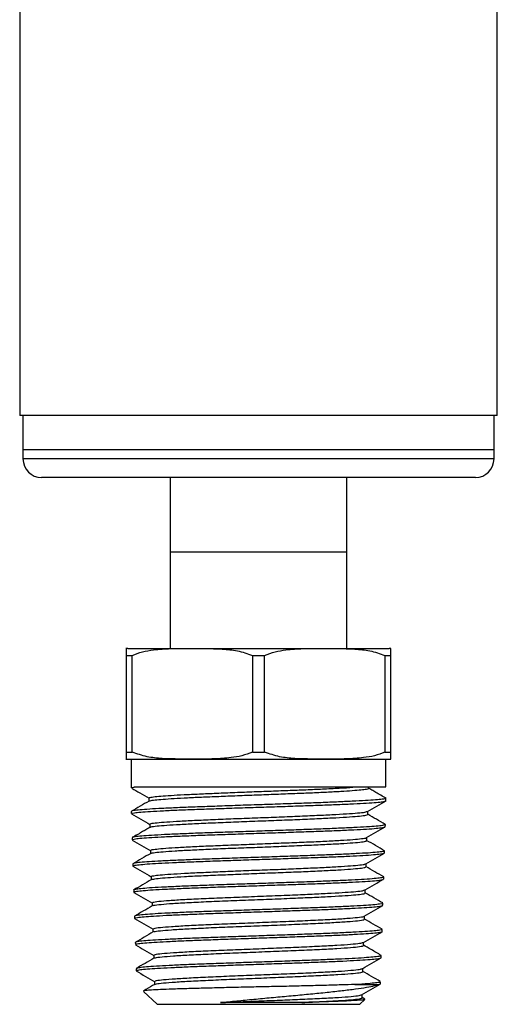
# Model space of a CAD drawing. Header units: inches. Extents: x 3.16 to 12.52, y 1.38 to 9.55.
# Tile 1 of 10: x 3.21 to 3.72, y 3.57 to 4.62. Entities that reach past the tile are written whole.
import ezdxf

# ---------------------------------------------------------------- set-up
doc = ezdxf.new("R2010")
doc.units = ezdxf.units.IN
doc.header["$MEASUREMENT"] = 0

msp = doc.modelspace()

# ---------------------------------------------------------------- linework, layer by layer
at = {"color": 7, "linetype": 'Continuous', "lineweight": 25}
for p, q in [((3.2104, 5.2831), (3.2104, 4.1974)), ((3.7174, 4.1974), (3.7174, 4.8992)), ((3.7174, 4.1974), (3.2104, 4.1974)), ((3.2139, 4.1974), (3.2139, 4.161)), ((3.7139, 4.161), (3.7139, 4.1974)), ((3.2139, 4.161), (3.2139, 4.1512)), ((3.7139, 4.161), (3.2139, 4.161)), ((3.7139, 4.1512), (3.7139, 4.161)), ((3.7139, 4.1512), (3.2139, 4.1512)), ((3.6942, 4.1315), (3.2336, 4.1315)), ((3.3701, 4.1315), (3.3701, 4.0528)), ((3.5576, 4.0528), (3.5576, 4.1315)), ((3.3701, 4.0528), (3.3701, 3.9503)), ((3.3701, 4.0528), (3.5576, 4.0528)), ((3.5576, 3.9503), (3.5576, 4.0528)), ((3.3251, 3.9503), (3.6026, 3.9503)), ((3.3233, 3.9428), (3.3298, 3.9428)), ((3.3233, 3.9428), (3.3233, 3.8403)), ((3.3298, 3.8403), (3.3298, 3.9428)), ((3.4574, 3.9428), (3.4704, 3.9428)), ((3.4574, 3.9428), (3.4574, 3.8403)), ((3.4704, 3.8403), (3.4704, 3.9428)), ((3.598, 3.9428), (3.6045, 3.9428)), ((3.598, 3.9428), (3.598, 3.8403)), ((3.6045, 3.8403), (3.6045, 3.9428)), ((3.3233, 3.8403), (3.3298, 3.8403)), ((3.3251, 3.8328), (3.6026, 3.8328)), ((3.3289, 3.8328), (3.3289, 3.8023)), ((3.4574, 3.8403), (3.4704, 3.8403)), ((3.598, 3.8403), (3.6045, 3.8403)), ((3.5989, 3.8033), (3.5989, 3.8328)), ((3.3324, 3.8033), (3.5989, 3.8033)), ((3.5807, 3.8019), (3.5807, 3.8033)), ((3.3475, 3.7915), (3.3475, 3.7882)), ((3.5989, 3.7886), (3.5989, 3.7914)), ((3.3289, 3.7773), (3.3289, 3.775)), ((3.5798, 3.7741), (3.5798, 3.7775)), ((3.3484, 3.7637), (3.3484, 3.7603)), ((3.5985, 3.7611), (3.5986, 3.7633)), ((3.3297, 3.7494), (3.3297, 3.7472)), ((3.579, 3.7464), (3.579, 3.7497)), ((3.3493, 3.7359), (3.3493, 3.7326)), ((3.5976, 3.7333), (3.5977, 3.7355)), ((3.3305, 3.7216), (3.3306, 3.7194)), ((3.3309, 3.7193), (3.3306, 3.7194)), ((3.5781, 3.7186), (3.5781, 3.7219)), ((3.3501, 3.7082), (3.3501, 3.7048)), ((3.5968, 3.7055), (3.5968, 3.7077)), ((3.3314, 3.6939), (3.3315, 3.6917)), ((3.5772, 3.6908), (3.5772, 3.6941)), ((3.351, 3.6804), (3.351, 3.6771)), ((3.5959, 3.6778), (3.596, 3.68)), ((3.3322, 3.6661), (3.3323, 3.6639)), ((3.5764, 3.663), (3.5764, 3.6664)), ((3.3519, 3.6526), (3.3519, 3.6493)), ((3.595, 3.65), (3.5951, 3.6522)), ((3.3331, 3.6383), (3.3332, 3.6361)), ((3.5755, 3.6353), (3.5755, 3.6386)), ((3.3527, 3.6248), (3.3527, 3.6215)), ((3.5942, 3.6222), (3.5942, 3.6244)), ((3.334, 3.6105), (3.334, 3.6083)), ((3.5746, 3.6075), (3.5746, 3.6108)), ((3.3536, 3.5971), (3.3536, 3.5937)), ((3.5663, 3.5937), (3.5916, 3.5937)), ((3.5916, 3.5937), (3.5933, 3.5945)), ((3.5933, 3.5945), (3.5934, 3.5966)), ((3.3419, 3.5865), (3.3562, 3.5728)), ((3.5738, 3.5797), (3.5738, 3.583)), ((3.3562, 3.5728), (3.5716, 3.5728)), ((3.5716, 3.5728), (3.5768, 3.5778)), ((3.5767, 3.5781), (3.5738, 3.5798))]:
    msp.add_line(p, q, dxfattribs=at)
for centre, radius, start, end in [((3.2336, 4.1512), 0.0197, 180, 270), ((3.6942, 4.1512), 0.0197, 270, 0), ((3.3251, 3.9198), 0.0304, 90, 93.5064), ((3.6026, 3.9198), 0.0304, 86.4832, 90), ((3.3251, 3.8632), 0.0304, 266.4832, 270), ((3.6026, 3.8632), 0.0304, 270, 273.5064)]:
    msp.add_arc(centre, radius, start, end, dxfattribs=at)
for points, knots in [([(3.3233, 3.9502), (3.3233, 3.9502), (3.3233, 3.9503), (3.3233, 3.9502), (3.3233, 3.9491), (3.3233, 3.9472), (3.3233, 3.9442), (3.3233, 3.9428)], [0, 0, 0, 0, 0.000055, 0.408744, 0.614578, 0.820087, 1, 1, 1, 1]), ([(3.3298, 3.9428), (3.3334, 3.9442), (3.3408, 3.947), (3.3545, 3.9491), (3.3706, 3.9502), (3.395, 3.9502), (3.4186, 3.9502), (3.4417, 3.9483), (3.4521, 3.9446), (3.4574, 3.9428)], [0, 0, 0, 0, 0.089181, 0.180361, 0.321745, 0.463268, 0.74751, 0.872508, 1, 1, 1, 1]), ([(3.4704, 3.9428), (3.4741, 3.9442), (3.4814, 3.947), (3.4952, 3.9491), (3.5112, 3.9502), (3.5356, 3.9502), (3.5592, 3.9502), (3.5823, 3.9483), (3.5927, 3.9446), (3.598, 3.9428)], [0, 0, 0, 0, 0.089181, 0.180361, 0.321745, 0.463268, 0.74751, 0.872508, 1, 1, 1, 1]), ([(3.6045, 3.9428), (3.6045, 3.944), (3.6045, 3.947), (3.6045, 3.9489), (3.6045, 3.9502), (3.6045, 3.9502), (3.6045, 3.9502)], [0, 0, 0, 0, 0.162009, 0.369739, 0.577839, 1, 1, 1, 1]), ([(3.3233, 3.8403), (3.3233, 3.839), (3.3233, 3.836), (3.3233, 3.8341), (3.3233, 3.8328), (3.3233, 3.8328), (3.3233, 3.8328)], [0, 0, 0, 0, 0.1620091, 0.3697389, 0.5778394, 1, 1, 1, 1]), ([(3.4574, 3.8403), (3.4537, 3.8388), (3.4464, 3.836), (3.4326, 3.8339), (3.4166, 3.8328), (3.3922, 3.8328), (3.3686, 3.8328), (3.3454, 3.8347), (3.335, 3.8384), (3.3298, 3.8403)], [0, 0, 0, 0, 0.0891809, 0.1803609, 0.3217452, 0.4632684, 0.7475102, 0.8725077, 1, 1, 1, 1]), ([(3.598, 3.8403), (3.5944, 3.8388), (3.587, 3.836), (3.5732, 3.8339), (3.5572, 3.8328), (3.5328, 3.8328), (3.5092, 3.8328), (3.4861, 3.8347), (3.4757, 3.8384), (3.4704, 3.8403)], [0, 0, 0, 0, 0.089181, 0.180361, 0.321745, 0.463268, 0.74751, 0.872508, 1, 1, 1, 1]), ([(3.6045, 3.8328), (3.6045, 3.8328), (3.6045, 3.8327), (3.6045, 3.8328), (3.6045, 3.8339), (3.6045, 3.8358), (3.6045, 3.8388), (3.6045, 3.8403)], [0, 0, 0, 0, 0.000055, 0.408744, 0.614578, 0.820087, 1, 1, 1, 1]), ([(3.329, 3.8023), (3.329, 3.8023), (3.3284, 3.8025), (3.3299, 3.8029), (3.332, 3.8032), (3.3324, 3.8033)], [0, 0, 0, 0, 0.052728, 0.805721, 1, 1, 1, 1]), ([(3.3293, 3.8019), (3.3322, 3.8003), (3.3383, 3.7967), (3.3444, 3.7932), (3.3477, 3.7913)], [0, 0, 0, 0, 0.463946, 1, 1, 1, 1]), ([(3.3479, 3.7915), (3.3479, 3.7917), (3.3479, 3.7921), (3.352, 3.7928), (3.3596, 3.7936), (3.3706, 3.7944), (3.3844, 3.7951), (3.4008, 3.7959), (3.4191, 3.7967), (3.4388, 3.7975), (3.4593, 3.7983), (3.48, 3.7991), (3.5001, 3.7998), (3.5192, 3.8006), (3.5375, 3.8014), (3.5545, 3.8023), (3.563, 3.8029), (3.5672, 3.8033)], [0, 0, 0, 0, 0.043939, 0.110369, 0.176812, 0.243269, 0.30974, 0.376225, 0.442723, 0.509236, 0.575763, 0.642303, 0.708857, 0.775425, 0.842007, 0.920993, 1, 1, 1, 1]), ([(3.3482, 3.7883), (3.3482, 3.7884), (3.3483, 3.7887), (3.3521, 3.7893), (3.3596, 3.7901), (3.3706, 3.7909), (3.3844, 3.7917), (3.4008, 3.7925), (3.4191, 3.7932), (3.4388, 3.794), (3.4593, 3.7948), (3.48, 3.7956), (3.5001, 3.7964), (3.5192, 3.7971), (3.5365, 3.7979), (3.5516, 3.7987), (3.5639, 3.7995), (3.5732, 3.8003), (3.5788, 3.801), (3.5811, 3.8016), (3.5805, 3.8019), (3.5805, 3.8019)], [0, 0, 0, 0, 0.017219, 0.074443, 0.131678, 0.188925, 0.246184, 0.303455, 0.360738, 0.418033, 0.47534, 0.532658, 0.589989, 0.647332, 0.704686, 0.762053, 0.819431, 0.876821, 0.934224, 0.991638, 1, 1, 1, 1]), ([(3.5993, 3.7913), (3.5975, 3.7923), (3.5951, 3.7937), (3.5911, 3.796), (3.5885, 3.7974), (3.5861, 3.7988), (3.5831, 3.8006), (3.5816, 3.8015), (3.5805, 3.8022)], [0, 0, 0, 0, 0.311943, 0.42909, 0.530955, 0.629151, 0.735211, 1, 1, 1, 1]), ([(3.5984, 3.7914), (3.5985, 3.7913), (3.599, 3.7909), (3.5956, 3.7903), (3.5887, 3.7896), (3.5778, 3.7888), (3.5639, 3.7881), (3.547, 3.7873), (3.5279, 3.7865), (3.5068, 3.7858), (3.4847, 3.785), (3.4618, 3.7843), (3.4392, 3.7835), (3.417, 3.7827), (3.3964, 3.782), (3.3775, 3.7812), (3.3612, 3.7805), (3.3478, 3.7797), (3.3376, 3.779), (3.3313, 3.7782), (3.3286, 3.7776), (3.3291, 3.7773), (3.3292, 3.7773)], [0, 0, 0, 0, 0.0216235, 0.0745804, 0.1290731, 0.1820299, 0.2365225, 0.2894794, 0.343972, 0.396929, 0.4514218, 0.5043787, 0.5588714, 0.6118282, 0.6663208, 0.7192777, 0.7737703, 0.8267273, 0.8812201, 0.934177, 0.9886697, 1, 1, 1, 1]), ([(3.3478, 3.7883), (3.3446, 3.7865), (3.3383, 3.7828), (3.332, 3.7792), (3.3289, 3.7774)], [0, 0, 0, 0, 0.499955, 1, 1, 1, 1]), ([(3.3293, 3.775), (3.3292, 3.7751), (3.3287, 3.7754), (3.3317, 3.7759), (3.3383, 3.7767), (3.3489, 3.7774), (3.3625, 3.7781), (3.3792, 3.7789), (3.3981, 3.7796), (3.419, 3.7803), (3.4411, 3.7811), (3.4639, 3.7818), (3.4866, 3.7825), (3.5089, 3.7833), (3.5296, 3.784), (3.5487, 3.7847), (3.5652, 3.7855), (3.579, 3.7862), (3.5894, 3.7869), (3.5961, 3.7877), (3.5991, 3.7882), (3.5986, 3.7886), (3.5985, 3.7886)], [0, 0, 0, 0, 0.016872, 0.069827, 0.124317, 0.177273, 0.231763, 0.284719, 0.33921, 0.392165, 0.446656, 0.499611, 0.554101, 0.607057, 0.661547, 0.714503, 0.768994, 0.821949, 0.87644, 0.929395, 0.983885, 1, 1, 1, 1]), ([(3.5796, 3.7773), (3.5829, 3.7792), (3.5895, 3.783), (3.596, 3.7868), (3.5993, 3.7887)], [0, 0, 0, 0, 0.49996, 1, 1, 1, 1]), ([(3.329, 3.7748), (3.3323, 3.7729), (3.3389, 3.7691), (3.3455, 3.7653), (3.3487, 3.7634)], [0, 0, 0, 0, 0.500046, 1, 1, 1, 1]), ([(3.3487, 3.7637), (3.3489, 3.764), (3.3493, 3.7645), (3.3556, 3.7654), (3.3659, 3.7662), (3.3802, 3.7671), (3.3978, 3.768), (3.418, 3.7689), (3.4401, 3.7698), (3.463, 3.7706), (3.4861, 3.7715), (3.5082, 3.7724), (3.5287, 3.7733), (3.5465, 3.7742), (3.5612, 3.775), (3.5719, 3.7759), (3.5781, 3.7767), (3.5788, 3.7772), (3.5791, 3.7773)], [0, 0, 0, 0, 0.055439, 0.119846, 0.184269, 0.248706, 0.313158, 0.377626, 0.442109, 0.506607, 0.57112, 0.635649, 0.700193, 0.764751, 0.829325, 0.893915, 0.95852, 1, 1, 1, 1]), ([(3.3492, 3.7605), (3.3494, 3.7607), (3.3499, 3.7611), (3.3556, 3.7619), (3.3659, 3.7628), (3.3802, 3.7636), (3.3978, 3.7645), (3.418, 3.7654), (3.4401, 3.7663), (3.463, 3.7672), (3.4861, 3.768), (3.5082, 3.7689), (3.5287, 3.7698), (3.5465, 3.7707), (3.5612, 3.7716), (3.5719, 3.7724), (3.5786, 3.7733), (3.5794, 3.7739), (3.5797, 3.7741)], [0, 0, 0, 0, 0.034656, 0.099134, 0.163628, 0.228136, 0.292659, 0.357198, 0.421752, 0.486321, 0.550906, 0.615506, 0.680121, 0.744751, 0.809396, 0.874058, 0.938734, 1, 1, 1, 1]), ([(3.5985, 3.7635), (3.5953, 3.7653), (3.5891, 3.7689), (3.5829, 3.7725), (3.5798, 3.7743)], [0, 0, 0, 0, 0.5067, 1, 1, 1, 1]), ([(3.3299, 3.7472), (3.3298, 3.7473), (3.3293, 3.7475), (3.3316, 3.7481), (3.3374, 3.7488), (3.3471, 3.7495), (3.36, 3.7503), (3.376, 3.751), (3.3943, 3.7518), (3.4148, 3.7525), (3.4365, 3.7533), (3.4592, 3.754), (3.4818, 3.7548), (3.5042, 3.7555), (3.5252, 3.7563), (3.5446, 3.757), (3.5616, 3.7577), (3.576, 3.7585), (3.5871, 3.7592), (3.5946, 3.76), (3.5983, 3.7606), (3.5981, 3.761), (3.598, 3.7611)], [0, 0, 0, 0, 0.005863, 0.058726, 0.113121, 0.166001, 0.220413, 0.273312, 0.327744, 0.380662, 0.435113, 0.488047, 0.542516, 0.595469, 0.649957, 0.702929, 0.757436, 0.810427, 0.864953, 0.917961, 0.972505, 1, 1, 1, 1]), ([(3.3486, 3.7605), (3.3476, 3.7599), (3.3463, 3.7591), (3.3436, 3.7575), (3.3421, 3.7566), (3.3405, 3.7557), (3.3383, 3.7544), (3.334, 3.752), (3.3316, 3.7506), (3.3298, 3.7496)], [0, 0, 0, 0, 0.2699549, 0.3721515, 0.4187094, 0.4644001, 0.5606449, 0.6760095, 1, 1, 1, 1]), ([(3.5985, 3.7633), (3.5985, 3.7633), (3.5992, 3.7631), (3.5969, 3.7626), (3.5915, 3.7618), (3.582, 3.7611), (3.5693, 3.7603), (3.5535, 3.7596), (3.5353, 3.7588), (3.5149, 3.7581), (3.4932, 3.7573), (3.4705, 3.7566), (3.4479, 3.7558), (3.4255, 3.7551), (3.4043, 3.7544), (3.3848, 3.7536), (3.3676, 3.7529), (3.353, 3.7521), (3.3417, 3.7514), (3.3339, 3.7506), (3.3299, 3.75), (3.33, 3.7496), (3.3301, 3.7494)], [0, 0, 0, 0, 0.000966, 0.054015, 0.108604, 0.161635, 0.216205, 0.269217, 0.323767, 0.376761, 0.431294, 0.484271, 0.538784, 0.591742, 0.646237, 0.699175, 0.75365, 0.806572, 0.861029, 0.913933, 0.968372, 1, 1, 1, 1]), ([(3.5787, 3.7495), (3.582, 3.7514), (3.5885, 3.7552), (3.5951, 3.759), (3.5984, 3.7609)], [0, 0, 0, 0, 0.499951, 1, 1, 1, 1]), ([(3.3498, 3.7359), (3.3497, 3.7361), (3.3493, 3.7365), (3.3535, 3.7372), (3.362, 3.7381), (3.3748, 3.739), (3.3911, 3.7399), (3.4102, 3.7408), (3.4314, 3.7416), (3.454, 3.7425), (3.4769, 3.7434), (3.4994, 3.7443), (3.5204, 3.7451), (3.5393, 3.746), (3.5551, 3.7469), (3.5675, 3.7478), (3.5753, 3.7487), (3.5789, 3.7492), (3.5787, 3.7495), (3.5787, 3.7495)], [0, 0, 0, 0, 0.030092, 0.094643, 0.15921, 0.223793, 0.288392, 0.353005, 0.417633, 0.482278, 0.546938, 0.611612, 0.676302, 0.741009, 0.80573, 0.870466, 0.935218, 0.999985, 1, 1, 1, 1]), ([(3.3298, 3.747), (3.3331, 3.7451), (3.3397, 3.7413), (3.3463, 3.7375), (3.3495, 3.7356)], [0, 0, 0, 0, 0.500057, 1, 1, 1, 1]), ([(3.3498, 3.7328), (3.3498, 3.7328), (3.3496, 3.7331), (3.3536, 3.7338), (3.362, 3.7346), (3.3748, 3.7355), (3.3911, 3.7364), (3.4102, 3.7373), (3.4314, 3.7382), (3.454, 3.739), (3.4769, 3.7399), (3.4994, 3.7408), (3.5204, 3.7417), (3.5393, 3.7426), (3.5551, 3.7434), (3.5675, 3.7443), (3.5754, 3.7452), (3.5791, 3.7459), (3.5786, 3.7463), (3.5784, 3.7464)], [0, 0, 0, 0, 0.007953, 0.0725, 0.137063, 0.201641, 0.266235, 0.330844, 0.395468, 0.460108, 0.524763, 0.589433, 0.654119, 0.71882, 0.783537, 0.848269, 0.913016, 0.977779, 1, 1, 1, 1]), ([(3.5976, 3.7357), (3.5945, 3.7375), (3.5882, 3.7412), (3.5819, 3.7448), (3.5787, 3.7466)], [0, 0, 0, 0, 0.500044, 1, 1, 1, 1]), ([(3.3495, 3.7328), (3.3464, 3.731), (3.3401, 3.7273), (3.3338, 3.7237), (3.3306, 3.7218)], [0, 0, 0, 0, 0.49995, 1, 1, 1, 1]), ([(3.5974, 3.7355), (3.5973, 3.7353), (3.597, 3.7349), (3.5921, 3.7342), (3.5836, 3.7334), (3.5716, 3.7327), (3.5566, 3.732), (3.5388, 3.7312), (3.5191, 3.7305), (3.4976, 3.7297), (3.4754, 3.729), (3.4527, 3.7282), (3.4305, 3.7275), (3.409, 3.7267), (3.3893, 3.726), (3.3716, 3.7252), (3.3566, 3.7245), (3.3446, 3.7237), (3.3361, 3.723), (3.3312, 3.7223), (3.3309, 3.7219), (3.3308, 3.7216)], [0, 0, 0, 0, 0.0432567, 0.0962989, 0.1508804, 0.2039044, 0.2584672, 0.3114721, 0.3660153, 0.4190013, 0.4735249, 0.5264935, 0.5809994, 0.6339498, 0.6884369, 0.7413683, 0.7958358, 0.8487483, 0.9031962, 0.9560913, 1, 1, 1, 1]), ([(3.3308, 3.7195), (3.331, 3.7197), (3.3313, 3.7201), (3.3365, 3.7208), (3.3452, 3.7216), (3.3572, 3.7223), (3.3724, 3.7231), (3.3901, 3.7238), (3.41, 3.7246), (3.4313, 3.7253), (3.4537, 3.7261), (3.4762, 3.7268), (3.4986, 3.7276), (3.5198, 3.7283), (3.5396, 3.729), (3.5571, 3.7298), (3.5721, 3.7305), (3.5839, 3.7313), (3.5923, 3.732), (3.597, 3.7327), (3.5972, 3.7332), (3.5973, 3.7333)], [0, 0, 0, 0, 0.045661, 0.100051, 0.152928, 0.207337, 0.260232, 0.314659, 0.367572, 0.422019, 0.474951, 0.529418, 0.582368, 0.636853, 0.68982, 0.744323, 0.79731, 0.851832, 0.904838, 0.95938, 1, 1, 1, 1]), ([(3.5779, 3.7218), (3.5811, 3.7237), (3.5877, 3.7275), (3.5943, 3.7313), (3.5976, 3.7332)], [0, 0, 0, 0, 0.499943, 1, 1, 1, 1]), ([(3.3306, 3.7193), (3.3339, 3.7174), (3.3404, 3.7137), (3.3469, 3.7099), (3.3501, 3.708)], [0, 0, 0, 0, 0.504173, 1, 1, 1, 1]), ([(3.3503, 3.7082), (3.3502, 3.7082), (3.3495, 3.7085), (3.3523, 3.7091), (3.3588, 3.71), (3.3701, 3.7109), (3.3848, 3.7117), (3.4028, 3.7126), (3.4231, 3.7135), (3.4451, 3.7144), (3.4678, 3.7153), (3.4904, 3.7161), (3.512, 3.717), (3.5316, 3.7179), (3.5486, 3.7188), (3.5623, 3.7197), (3.5719, 3.7205), (3.577, 3.7212), (3.5772, 3.7217), (3.5773, 3.7218)], [0, 0, 0, 0, 0.004495, 0.068985, 0.13349, 0.19801, 0.262545, 0.327097, 0.391664, 0.456245, 0.520843, 0.585456, 0.650085, 0.714729, 0.779388, 0.844064, 0.908754, 0.97346, 1, 1, 1, 1]), ([(3.3508, 3.705), (3.3512, 3.7052), (3.3522, 3.7057), (3.359, 3.7065), (3.37, 3.7074), (3.3849, 3.7083), (3.4028, 3.7092), (3.4231, 3.71), (3.4451, 3.7109), (3.4678, 3.7118), (3.4904, 3.7127), (3.512, 3.7135), (3.5316, 3.7144), (3.5486, 3.7153), (3.5623, 3.7162), (3.572, 3.7171), (3.5775, 3.7179), (3.5776, 3.7184), (3.5777, 3.7186)], [0, 0, 0, 0, 0.048184, 0.112665, 0.177161, 0.241673, 0.3062, 0.370743, 0.435301, 0.499875, 0.564464, 0.629069, 0.693688, 0.758324, 0.822976, 0.887642, 0.952323, 1, 1, 1, 1]), ([(3.5968, 3.7079), (3.5936, 3.7097), (3.5873, 3.7134), (3.581, 3.717), (3.5779, 3.7189)], [0, 0, 0, 0, 0.500043, 1, 1, 1, 1]), ([(3.5964, 3.7078), (3.5964, 3.7076), (3.5966, 3.7072), (3.5926, 3.7066), (3.5849, 3.7058), (3.5737, 3.7051), (3.5593, 3.7043), (3.5424, 3.7036), (3.523, 3.7028), (3.5022, 3.7021), (3.48, 3.7013), (3.4577, 3.7006), (3.4353, 3.6999), (3.4139, 3.6991), (3.3938, 3.6984), (3.3758, 3.6976), (3.3602, 3.6969), (3.3477, 3.6961), (3.3383, 3.6954), (3.333, 3.6946), (3.3308, 3.6941), (3.3314, 3.6939), (3.3314, 3.6939)], [0, 0, 0, 0, 0.030951, 0.085546, 0.138582, 0.193157, 0.246176, 0.300733, 0.353734, 0.408272, 0.461253, 0.515771, 0.568734, 0.623233, 0.676177, 0.730658, 0.783585, 0.838047, 0.890954, 0.945396, 0.998284, 1, 1, 1, 1]), ([(3.3316, 3.6917), (3.3316, 3.6917), (3.3309, 3.692), (3.3333, 3.6925), (3.339, 3.6932), (3.3485, 3.694), (3.3614, 3.6947), (3.377, 3.6955), (3.3953, 3.6962), (3.4153, 3.697), (3.4369, 3.6977), (3.4591, 3.6985), (3.4816, 3.6992), (3.5035, 3.7), (3.5244, 3.7007), (3.5434, 3.7014), (3.5604, 3.7022), (3.5744, 3.7029), (3.5855, 3.7037), (3.5929, 3.7044), (3.5966, 3.7051), (3.5964, 3.7054), (3.5963, 3.7056)], [0, 0, 0, 0, 0.004941, 0.059326, 0.112196, 0.166599, 0.219488, 0.27391, 0.326819, 0.381261, 0.434188, 0.488649, 0.541593, 0.596072, 0.649035, 0.703534, 0.756517, 0.811035, 0.864036, 0.918572, 0.971591, 1, 1, 1, 1]), ([(3.3504, 3.705), (3.3472, 3.7032), (3.3409, 3.6995), (3.3346, 3.6959), (3.3315, 3.694)], [0, 0, 0, 0, 0.4999417, 1, 1, 1, 1]), ([(3.577, 3.694), (3.5803, 3.6959), (3.5869, 3.6997), (3.5934, 3.7035), (3.5967, 3.7054)], [0, 0, 0, 0, 0.499954, 1, 1, 1, 1]), ([(3.3316, 3.6915), (3.3349, 3.6896), (3.3415, 3.6858), (3.348, 3.682), (3.3513, 3.6801)], [0, 0, 0, 0, 0.500045, 1, 1, 1, 1]), ([(3.3517, 3.6804), (3.3516, 3.6806), (3.3514, 3.6811), (3.3574, 3.682), (3.3687, 3.683), (3.385, 3.684), (3.4052, 3.6849), (3.4283, 3.6859), (3.4532, 3.6869), (3.4787, 3.6879), (3.5025, 3.6889), (3.5237, 3.6898), (3.5417, 3.6907), (3.5566, 3.6915), (3.5678, 3.6924), (3.575, 3.6932), (3.5762, 3.6938), (3.5767, 3.694)], [0, 0, 0, 0, 0.043205, 0.115607, 0.188029, 0.260472, 0.332934, 0.405415, 0.477915, 0.550436, 0.622977, 0.687502, 0.752043, 0.816599, 0.881171, 0.945759, 1, 1, 1, 1]), ([(3.3518, 3.6772), (3.3518, 3.6773), (3.3518, 3.6777), (3.3575, 3.6785), (3.3687, 3.6795), (3.385, 3.6805), (3.4052, 3.6815), (3.4283, 3.6825), (3.4532, 3.6834), (3.4787, 3.6844), (3.5025, 3.6854), (3.5237, 3.6863), (3.5417, 3.6872), (3.5566, 3.6881), (3.568, 3.6889), (3.5748, 3.6898), (3.5778, 3.6904), (3.5771, 3.6908), (3.577, 3.6908)], [0, 0, 0, 0, 0.022684, 0.095216, 0.167769, 0.240341, 0.312933, 0.385545, 0.458175, 0.530826, 0.603497, 0.668139, 0.732795, 0.797467, 0.862155, 0.926859, 0.991578, 1, 1, 1, 1]), ([(3.5959, 3.6802), (3.5927, 3.682), (3.5865, 3.6856), (3.5803, 3.6892), (3.5772, 3.691)], [0, 0, 0, 0, 0.507368, 1, 1, 1, 1]), ([(3.5955, 3.68), (3.5956, 3.6799), (3.5961, 3.6795), (3.5929, 3.679), (3.5861, 3.6782), (3.5756, 3.6775), (3.5621, 3.6767), (3.5456, 3.676), (3.527, 3.6752), (3.5064, 3.6745), (3.4848, 3.6737), (3.4624, 3.673), (3.4403, 3.6722), (3.4186, 3.6715), (3.3984, 3.6708), (3.38, 3.67), (3.364, 3.6693), (3.3508, 3.6685), (3.3409, 3.6678), (3.3346, 3.667), (3.3319, 3.6665), (3.3325, 3.6661), (3.3326, 3.6661)], [0, 0, 0, 0, 0.020205, 0.073256, 0.127846, 0.180877, 0.235447, 0.288459, 0.34301, 0.396005, 0.450537, 0.503513, 0.558027, 0.610984, 0.665477, 0.718415, 0.772889, 0.825809, 0.880265, 0.933167, 0.987603, 1, 1, 1, 1]), ([(3.3512, 3.6772), (3.3481, 3.6754), (3.3418, 3.6717), (3.3355, 3.6681), (3.3323, 3.6663)], [0, 0, 0, 0, 0.499958, 1, 1, 1, 1]), ([(3.3327, 3.6639), (3.3326, 3.664), (3.3322, 3.6643), (3.3352, 3.6649), (3.3417, 3.6656), (3.3521, 3.6664), (3.3655, 3.6671), (3.3818, 3.6679), (3.4003, 3.6686), (3.4208, 3.6694), (3.4423, 3.6701), (3.4646, 3.6709), (3.4867, 3.6716), (3.5084, 3.6724), (3.5287, 3.6731), (3.5473, 3.6738), (3.5633, 3.6746), (3.5767, 3.6753), (3.5868, 3.6761), (3.5933, 3.6768), (3.5961, 3.6774), (3.5956, 3.6777), (3.5955, 3.6778)], [0, 0, 0, 0, 0.018612, 0.071477, 0.125873, 0.178757, 0.233173, 0.286075, 0.34051, 0.39343, 0.447883, 0.500822, 0.555295, 0.608253, 0.662746, 0.715723, 0.770234, 0.823229, 0.877759, 0.930772, 0.985321, 1, 1, 1, 1]), ([(3.5761, 3.6662), (3.5794, 3.6681), (3.586, 3.6719), (3.5925, 3.6757), (3.5958, 3.6776)], [0, 0, 0, 0, 0.499947, 1, 1, 1, 1]), ([(3.3525, 3.6526), (3.3525, 3.6528), (3.3525, 3.6534), (3.359, 3.6543), (3.3708, 3.6553), (3.3873, 3.6563), (3.4077, 3.6573), (3.4308, 3.6582), (3.4556, 3.6592), (3.4809, 3.6602), (3.5053, 3.6612), (3.5277, 3.6622), (3.5468, 3.6632), (3.562, 3.6642), (3.5717, 3.6652), (3.5763, 3.6658), (3.576, 3.6662), (3.576, 3.6662)], [0, 0, 0, 0, 0.050085, 0.122731, 0.195397, 0.268083, 0.340788, 0.413513, 0.486258, 0.559023, 0.631809, 0.704614, 0.777439, 0.850283, 0.923148, 0.996033, 1, 1, 1, 1]), ([(3.3324, 3.6637), (3.3357, 3.6618), (3.3423, 3.658), (3.3489, 3.6542), (3.3521, 3.6523)], [0, 0, 0, 0, 0.500059, 1, 1, 1, 1]), ([(3.3528, 3.6495), (3.3528, 3.6496), (3.353, 3.65), (3.3591, 3.6508), (3.3707, 3.6518), (3.3873, 3.6528), (3.4077, 3.6538), (3.4308, 3.6548), (3.4556, 3.6558), (3.4809, 3.6567), (3.5053, 3.6577), (3.5277, 3.6587), (3.5468, 3.6597), (3.562, 3.6607), (3.5719, 3.6617), (3.5765, 3.6625), (3.5759, 3.6629), (3.5757, 3.663)], [0, 0, 0, 0, 0.027178, 0.099905, 0.172653, 0.24542, 0.318206, 0.391012, 0.463839, 0.536686, 0.609553, 0.68244, 0.755346, 0.828272, 0.901218, 0.974185, 1, 1, 1, 1]), ([(3.595, 3.6524), (3.5919, 3.6542), (3.5856, 3.6579), (3.5793, 3.6615), (3.5761, 3.6633)], [0, 0, 0, 0, 0.500058, 1, 1, 1, 1]), ([(3.3521, 3.6495), (3.349, 3.6476), (3.3427, 3.644), (3.3364, 3.6403), (3.3332, 3.6385)], [0, 0, 0, 0, 0.499943, 1, 1, 1, 1]), ([(3.5949, 3.6522), (3.595, 3.6522), (3.5955, 3.6519), (3.593, 3.6513), (3.5871, 3.6506), (3.5774, 3.6498), (3.5645, 3.6491), (3.5488, 3.6484), (3.5306, 3.6476), (3.5107, 3.6469), (3.4892, 3.6461), (3.4672, 3.6454), (3.445, 3.6446), (3.4235, 3.6439), (3.4029, 3.6431), (3.3843, 3.6424), (3.3678, 3.6416), (3.3542, 3.6409), (3.3435, 3.6401), (3.3365, 3.6394), (3.3331, 3.6388), (3.3335, 3.6384), (3.3336, 3.6383)], [0, 0, 0, 0, 0.007938, 0.062539, 0.115583, 0.170166, 0.223191, 0.277755, 0.330761, 0.385305, 0.438291, 0.492815, 0.545784, 0.60029, 0.653241, 0.707727, 0.760658, 0.815125, 0.868036, 0.922483, 0.975377, 1, 1, 1, 1]), ([(3.3336, 3.6361), (3.3336, 3.6363), (3.3334, 3.6367), (3.3373, 3.6373), (3.3448, 3.638), (3.3557, 3.6388), (3.3698, 3.6395), (3.3865, 3.6403), (3.4055, 3.641), (3.426, 3.6418), (3.4478, 3.6425), (3.4699, 3.6433), (3.4919, 3.644), (3.513, 3.6448), (3.5329, 3.6455), (3.5507, 3.6462), (3.5662, 3.647), (3.5786, 3.6477), (3.588, 3.6485), (3.5933, 3.6492), (3.5956, 3.6497), (3.595, 3.65), (3.595, 3.65)], [0, 0, 0, 0, 0.030766, 0.085154, 0.138029, 0.192436, 0.245329, 0.299755, 0.352667, 0.407112, 0.460044, 0.51451, 0.56746, 0.621944, 0.674912, 0.729415, 0.782402, 0.836924, 0.889931, 0.944474, 0.997499, 1, 1, 1, 1]), ([(3.5752, 3.6384), (3.5785, 3.6403), (3.5851, 3.6441), (3.5917, 3.6479), (3.595, 3.6498)], [0, 0, 0, 0, 0.499937, 1, 1, 1, 1]), ([(3.3332, 3.636), (3.3365, 3.6341), (3.343, 3.6303), (3.3496, 3.6265), (3.3529, 3.6246)], [0, 0, 0, 0, 0.500063, 1, 1, 1, 1]), ([(3.3532, 3.6248), (3.3533, 3.6251), (3.3537, 3.6257), (3.3607, 3.6266), (3.3728, 3.6276), (3.3896, 3.6286), (3.4101, 3.6296), (3.4333, 3.6306), (3.458, 3.6315), (3.4831, 3.6325), (3.5072, 3.6335), (3.5291, 3.6345), (3.5478, 3.6355), (3.5623, 3.6365), (3.5721, 3.6375), (3.5742, 3.6381), (3.5752, 3.6384)], [0, 0, 0, 0, 0.056897, 0.129518, 0.202158, 0.274818, 0.347497, 0.420198, 0.492919, 0.565659, 0.63842, 0.7112, 0.784, 0.856821, 0.929662, 1, 1, 1, 1]), ([(3.3536, 3.6216), (3.3537, 3.6218), (3.3541, 3.6223), (3.3608, 3.6231), (3.3728, 3.6241), (3.3897, 3.6251), (3.4101, 3.6261), (3.4333, 3.6271), (3.458, 3.6281), (3.4831, 3.6291), (3.5072, 3.6301), (3.5291, 3.631), (3.5478, 3.632), (3.5624, 3.633), (3.5717, 3.634), (3.5759, 3.6348), (3.5751, 3.6352), (3.575, 3.6353)], [0, 0, 0, 0, 0.039026, 0.111378, 0.183749, 0.25614, 0.328551, 0.400982, 0.473434, 0.545906, 0.618397, 0.690908, 0.763439, 0.83599, 0.908562, 0.981154, 1, 1, 1, 1]), ([(3.5941, 3.6246), (3.5906, 3.6267), (3.5843, 3.6303), (3.578, 3.634), (3.5752, 3.6356)], [0, 0, 0, 0, 0.562491, 1, 1, 1, 1]), ([(3.5942, 3.6244), (3.5939, 3.6242), (3.5933, 3.6237), (3.5878, 3.623), (3.5791, 3.6222), (3.5672, 3.6215), (3.5523, 3.6208), (3.535, 3.62), (3.5155, 3.6193), (3.4947, 3.6185), (3.4728, 3.6178), (3.4509, 3.617), (3.4291, 3.6163), (3.4085, 3.6155), (3.3893, 3.6148), (3.3725, 3.6141), (3.358, 3.6133), (3.3467, 3.6126), (3.3388, 3.6118), (3.3344, 3.6111), (3.3344, 3.6107), (3.3343, 3.6105)], [0, 0, 0, 0, 0.050315, 0.104908, 0.157357, 0.211292, 0.263741, 0.317678, 0.370676, 0.425212, 0.478191, 0.532707, 0.585666, 0.640162, 0.693104, 0.747581, 0.800504, 0.854963, 0.907866, 0.962304, 1, 1, 1, 1]), ([(3.3529, 3.6216), (3.3498, 3.6198), (3.3435, 3.6162), (3.3372, 3.6125), (3.3341, 3.6107)], [0, 0, 0, 0, 0.4999992, 1, 1, 1, 1]), ([(3.3343, 3.6083), (3.3345, 3.6085), (3.3347, 3.609), (3.3396, 3.6097), (3.3478, 3.6104), (3.3596, 3.6112), (3.3741, 3.6119), (3.3914, 3.6127), (3.4106, 3.6134), (3.4315, 3.6142), (3.4531, 3.6149), (3.4752, 3.6157), (3.4968, 3.6164), (3.5177, 3.6172), (3.5369, 3.6179), (3.5541, 3.6187), (3.5687, 3.6194), (3.5805, 3.6201), (3.5887, 3.6209), (3.5935, 3.6216), (3.5938, 3.622), (3.5939, 3.6222)], [0, 0, 0, 0, 0.044424, 0.09729, 0.151687, 0.204572, 0.25899, 0.311894, 0.366332, 0.419255, 0.473712, 0.526653, 0.581128, 0.634089, 0.688584, 0.741564, 0.79608, 0.849078, 0.903612, 0.956629, 1, 1, 1, 1]), ([(3.5745, 3.6107), (3.5777, 3.6126), (3.5843, 3.6164), (3.5909, 3.6202), (3.5942, 3.6221)], [0, 0, 0, 0, 0.499947, 1, 1, 1, 1]), ([(3.3342, 3.6081), (3.3375, 3.6062), (3.344, 3.6024), (3.3506, 3.5986), (3.3539, 3.5967)], [0, 0, 0, 0, 0.500045, 1, 1, 1, 1]), ([(3.3539, 3.5971), (3.3542, 3.5974), (3.3548, 3.598), (3.3624, 3.5989), (3.3749, 3.5999), (3.392, 3.6009), (3.4126, 3.6019), (3.4358, 3.6029), (3.4604, 3.6039), (3.4852, 3.6049), (3.509, 3.6058), (3.5305, 3.6068), (3.5487, 3.6078), (3.5626, 3.6088), (3.5718, 3.6098), (3.5735, 3.6104), (3.5742, 3.6107)], [0, 0, 0, 0, 0.06355, 0.135927, 0.208323, 0.280739, 0.353177, 0.425634, 0.498112, 0.57061, 0.643127, 0.715665, 0.788223, 0.860802, 0.933401, 1, 1, 1, 1]), ([(3.3546, 3.5939), (3.3548, 3.5941), (3.3554, 3.5946), (3.3625, 3.5954), (3.3749, 3.5964), (3.392, 3.5974), (3.4126, 3.5984), (3.4358, 3.5994), (3.4604, 3.6004), (3.4852, 3.6014), (3.509, 3.6024), (3.5305, 3.6034), (3.5487, 3.6043), (3.5628, 3.6053), (3.5714, 3.6063), (3.5752, 3.607), (3.5744, 3.6074), (3.5742, 3.6075)], [0, 0, 0, 0, 0.040076, 0.112855, 0.185654, 0.258473, 0.331313, 0.404173, 0.477054, 0.549954, 0.622874, 0.695815, 0.768776, 0.841758, 0.91476, 0.987782, 1, 1, 1, 1]), ([(3.5932, 3.5969), (3.5901, 3.5987), (3.5839, 3.6023), (3.5777, 3.6059), (3.5746, 3.6076)], [0, 0, 0, 0, 0.507798, 1, 1, 1, 1]), ([(3.5663, 3.5937), (3.5615, 3.5936), (3.5519, 3.5933), (3.5343, 3.5928), (3.5147, 3.5923), (3.494, 3.5918), (3.4723, 3.5914), (3.4508, 3.5909), (3.4297, 3.5904), (3.4099, 3.5899), (3.3916, 3.5894), (3.3757, 3.589), (3.3623, 3.5885), (3.352, 3.588), (3.3451, 3.5875), (3.3417, 3.5871), (3.342, 3.5868), (3.3421, 3.5867)], [0, 0, 0, 0, 0.068666, 0.139326, 0.207995, 0.278691, 0.346732, 0.416775, 0.484316, 0.553847, 0.620864, 0.689855, 0.756322, 0.824747, 0.890688, 0.95857, 1, 1, 1, 1]), ([(3.3539, 3.5939), (3.3507, 3.5921), (3.3468, 3.5898), (3.3428, 3.5875), (3.342, 3.5871)], [0, 0, 0, 0, 0.796951, 1, 1, 1, 1]), ([(3.4235, 3.5746), (3.4292, 3.5752), (3.4405, 3.5764), (3.4589, 3.5781), (3.4775, 3.5799), (3.4964, 3.5816), (3.5149, 3.5834), (3.5328, 3.5851), (3.5492, 3.5869), (3.5639, 3.5886), (3.5762, 3.5904), (3.5859, 3.5921), (3.5897, 3.5932), (3.5916, 3.5937)], [0, 0, 0, 0, 0.087117, 0.174248, 0.261265, 0.348292, 0.438636, 0.528989, 0.622184, 0.715391, 0.81151, 0.907643, 1, 1, 1, 1]), ([(3.593, 3.5966), (3.593, 3.5965), (3.5929, 3.5961), (3.5886, 3.5954), (3.5804, 3.5946), (3.5713, 3.594), (3.5663, 3.5937)], [0, 0, 0, 0, 0.177663, 0.430831, 0.691347, 1, 1, 1, 1]), ([(3.5734, 3.5828), (3.5767, 3.5847), (3.5832, 3.5885), (3.5898, 3.5923), (3.5931, 3.5942)], [0, 0, 0, 0, 0.499943, 1, 1, 1, 1]), ([(3.4235, 3.5746), (3.4306, 3.5749), (3.4447, 3.5755), (3.4672, 3.5764), (3.4894, 3.5773), (3.5113, 3.5782), (3.5318, 3.5791), (3.5495, 3.5801), (3.5628, 3.5811), (3.5711, 3.582), (3.5723, 3.5826), (3.5728, 3.5828)], [0, 0, 0, 0, 0.108979, 0.217986, 0.327019, 0.43608, 0.555899, 0.675752, 0.795638, 0.915557, 1, 1, 1, 1]), ([(3.5099, 3.5747), (3.5078, 3.5747), (3.5013, 3.5747), (3.4902, 3.5746), (3.4748, 3.5746), (3.4578, 3.5746), (3.4399, 3.5746), (3.4288, 3.5746), (3.4235, 3.5746)], [0, 0, 0, 0, 0.07831, 0.236463, 0.394617, 0.602877, 0.811137, 1, 1, 1, 1]), ([(3.5099, 3.5747), (3.51, 3.5747), (3.5176, 3.575), (3.5318, 3.5757), (3.5495, 3.5767), (3.5631, 3.5776), (3.5711, 3.5786), (3.5745, 3.5793), (3.5736, 3.5797), (3.5736, 3.5797)], [0, 0, 0, 0, 0.003855, 0.199943, 0.396086, 0.592284, 0.788534, 0.98484, 1, 1, 1, 1]), ([(3.5768, 3.5779), (3.5764, 3.5777), (3.5757, 3.5774), (3.5706, 3.577), (3.5627, 3.5765), (3.5518, 3.576), (3.5391, 3.5755), (3.525, 3.5751), (3.5149, 3.5748), (3.5099, 3.5747)], [0, 0, 0, 0, 0.1377829, 0.2859987, 0.4385828, 0.585552, 0.7368583, 0.8669164, 1, 1, 1, 1])]:
    msp.add_open_spline(points, degree=3, knots=knots, dxfattribs=at)

doc.saveas('drawing.dxf')
